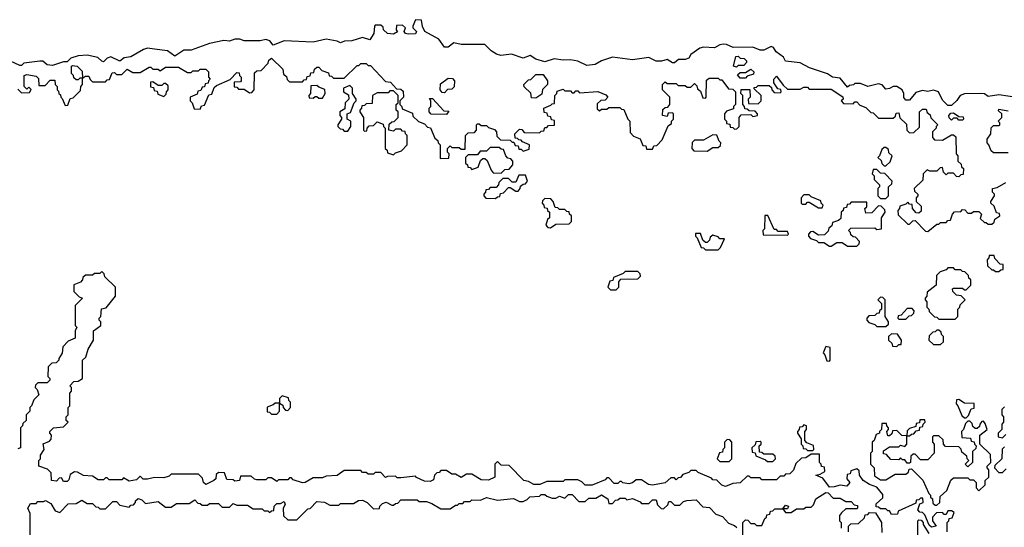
# Model space of a CAD drawing. Extents: x 2776963 to 2884430, y 684484 to 829250.
# Tile 256 of 256: x 2855275 to 2860674, y 825660 to 828440. Entities that reach past the tile are written whole.
import ezdxf

# ---------------------------------------------------------------- set-up
doc = ezdxf.new("R2010")
doc.units = 0

msp = doc.modelspace()

# ---------------------------------------------------------------- linework, layer by layer
at = {"layer": '0CON20XD'}
for points in [[(2860743, 828013), (2860645, 828028), (2860585, 828020), (2860565, 828033.3), (2860545.8, 828035.8), (2860455, 828034), (2860432.5, 828025), (2860413.3, 827996.7), (2860385, 827970), (2860365, 827970), (2860335, 828000), (2860313.3, 828045), (2860285, 828054.2), (2860255, 828046.2), (2860225, 828052), (2860189.5, 828040.5), (2860155, 828000), (2860135, 828000), (2860123, 828013), (2860123.3, 828035), (2860113.8, 828055), (2860085, 828074), (2860065, 828073.8), (2860045, 828062.5), (2860025, 828060), (2860005, 828083.3), (2859985, 828088), (2859925, 828073.3), (2859885, 828090), (2859855, 828090), (2859847, 828083), (2859825, 828080), (2859815, 828070), (2859775, 828120), (2859732.5, 828125), (2859705, 828143.3), (2859606.8, 828176.8), (2859555, 828204.2), (2859475, 828213.3), (2859462.5, 828235), (2859423.3, 828263.3), (2859408.3, 828288.3), (2859395, 828292.5), (2859355, 828272.5), (2859335, 828272.5), (2859295, 828290), (2859187, 828287), (2859150, 828305), (2859135, 828306.2), (2859115, 828303.3), (2859085, 828286.7), (2859025, 828290), (2859005, 828284), (2858955, 828250), (2858945, 828230), (2858925, 828222.5), (2858888.3, 828221.7), (2858865, 828203.3), (2858855, 828203.3), (2858825, 828222.5), (2858795, 828213.8), (2858765, 828213.3), (2858725, 828233.8), (2858635, 828220), (2858525.9, 828234.1), (2858465, 828214), (2858430, 828195), (2858385, 828190), (2858335, 828213.3), (2858295, 828220), (2858255, 828217.5), (2858205, 828226.2), (2858155, 828210), (2858105, 828224), (2858075, 828243.8), (2858035, 828230), (2857971.7, 828251.7), (2857913.9, 828243.9), (2857890.5, 828250.5), (2857859.5, 828269.5), (2857825, 828303.8), (2857796.2, 828303.8), (2857696.1, 828303.9), (2857655, 828313.3), (2857625, 828288.8), (2857605, 828290), (2857574.1, 828334.1), (2857496.7, 828375), (2857483.6, 828403.6), (2857478.3, 828438.3), (2857445, 828440), (2857430, 828405), (2857430, 828395), (2857450, 828375), (2857445, 828362.5), (2857405, 828360), (2857390, 828365), (2857382.5, 828375), (2857390, 828395), (2857375, 828410), (2857341.7, 828408.3), (2857340, 828385), (2857347, 828373), (2857325, 828360), (2857292.5, 828365), (2857270, 828385), (2857268.3, 828398.3), (2857255, 828410), (2857225, 828410), (2857220, 828405), (2857217.5, 828365), (2857195, 828330), (2857155, 828342.5), (2857095.9, 828324.1), (2857057, 828323), (2857035, 828312.5), (2857015, 828322.5), (2856955, 828333.3), (2856885, 828317.5), (2856725.8, 828324.2), (2856665, 828300), (2856646.7, 828325), (2856625, 828332), (2856593.6, 828323.6), (2856505, 828323.8), (2856483, 828333), (2856455, 828333.3), (2856425, 828323.3), (2856395, 828326.2), (2856315, 828310), (2856216.1, 828273.9), (2856175, 828273.8), (2856125, 828240), (2856085, 828270), (2856015, 828278.8), (2855975, 828283.3), (2855953.6, 828276.4), (2855885, 828236), (2855848.8, 828231.2), (2855825, 828212.5), (2855775, 828235.8), (2855755, 828230), (2855735, 828210), (2855725, 828212.5), (2855703.9, 828233.9), (2855645, 828246), (2855595, 828242.5), (2855555, 828230), (2855535, 828210), (2855515, 828210), (2855455, 828190), (2855425, 828192.5), (2855402.5, 828212.5), (2855385, 828213.8), (2855297.5, 828202.5), (2855285, 828190), (2855275, 828190), (2855225, 828213.8)], [(2859205, 828180), (2859190, 828185), (2859201.7, 828238.3), (2859215, 828240), (2859225, 828230), (2859247, 828227), (2859260, 828215), (2859260, 828205), (2859245, 828190), (2859215, 828190), (2859205, 828180)], [(2855265, 828060), (2855285, 828040), (2855328.3, 828041.7), (2855338.3, 828058.3), (2855325, 828070), (2855315, 828060), (2855300, 828075), (2855300, 828135), (2855315, 828140), (2855365, 828130), (2855378.3, 828118.3), (2855380, 828080), (2855415, 828080), (2855441.7, 828108.3), (2855468.3, 828108.3), (2855470, 828085), (2855480, 828075), (2855480, 828055), (2855488.3, 828048.3), (2855490, 828035), (2855498.3, 828028.3), (2855500, 828015), (2855508.3, 828008.3), (2855525, 827970), (2855538.3, 827971.7), (2855551.7, 828008.3), (2855568.3, 828011.7), (2855608.3, 828051.7), (2855610, 828075), (2855620, 828085), (2855620, 828120), (2855605, 828120), (2855595, 828110), (2855585, 828110), (2855571.7, 828121.7), (2855570, 828135), (2855560, 828145), (2855560, 828185), (2855565, 828190), (2855590, 828185), (2855618.3, 828158.3), (2855620, 828120), (2855635, 828130), (2855655, 828130), (2855661.7, 828111.7), (2855675, 828100), (2855745, 828100), (2855755, 828110), (2855768.3, 828111.7), (2855781.7, 828148.3), (2855795, 828150), (2855805, 828140), (2855835, 828140), (2855865, 828170), (2855895, 828150), (2855935, 828150), (2855985, 828180), (2855995, 828180), (2856005, 828170), (2856035, 828170), (2856045, 828160), (2856075, 828180), (2856145, 828180), (2856195, 828150), (2856215, 828150), (2856225, 828160), (2856255, 828160), (2856265, 828170), (2856295, 828170), (2856310, 828155), (2856310, 828125), (2856320, 828115), (2856310, 828105), (2856308.3, 828091.7), (2856291.7, 828088.3), (2856288.3, 828071.7), (2856275, 828070), (2856268.3, 828051.7), (2856251.7, 828048.3), (2856248.3, 828031.7), (2856210, 828015), (2856210, 827995), (2856220, 827985), (2856231.7, 827951.7), (2856265, 827950), (2856271.7, 827968.3), (2856288.3, 827971.7), (2856311.7, 828028.3), (2856328.3, 828031.7), (2856341.7, 828068.3), (2856355, 828080), (2856428.3, 828111.7), (2856465, 828150), (2856478.3, 828148.3), (2856480, 828135), (2856490, 828125), (2856490, 828105), (2856485, 828100), (2856451.7, 828098.3), (2856451.7, 828071.7), (2856465, 828070), (2856475, 828060), (2856505, 828060), (2856535, 828040), (2856548.3, 828041.7), (2856560, 828055), (2856561.7, 828148.3), (2856575, 828160), (2856598.3, 828161.7), (2856638.3, 828201.7), (2856641.7, 828218.3), (2856655, 828230), (2856718.3, 828168.3), (2856721.7, 828141.7), (2856738.3, 828128.3), (2856741.7, 828111.7), (2856755, 828100), (2856825, 828100), (2856835, 828110), (2856848.3, 828111.7), (2856851.7, 828128.3), (2856868.3, 828131.7), (2856871.7, 828148.3), (2856888.3, 828151.7), (2856891.7, 828168.3), (2856905, 828180), (2856915, 828180), (2856931.7, 828161.7), (2856968.3, 828148.3), (2856971.7, 828131.7), (2856985, 828130), (2856995, 828120), (2857055, 828120), (2857125, 828190), (2857135, 828190), (2857145, 828200), (2857175, 828200), (2857185, 828190), (2857198.3, 828188.3), (2857281.7, 828101.7), (2857308.3, 828098.3), (2857341.7, 828061.7), (2857365, 828060), (2857378.3, 828048.3), (2857380, 828015), (2857360, 827995), (2857360, 827975), (2857370, 827965), (2857371.7, 827951.7), (2857428.3, 827928.3), (2857431.7, 827911.7), (2857461.7, 827881.7), (2857495, 827870), (2857511.7, 827851.7), (2857528.3, 827848.3), (2857551.7, 827791.7), (2857568.3, 827778.3), (2857570, 827765), (2857580, 827755), (2857580, 827680), (2857628.3, 827681.7), (2857630, 827705), (2857620, 827715), (2857620, 827735), (2857635, 827750), (2857645, 827740), (2857685, 827740), (2857695, 827730), (2857718.3, 827731.7), (2857720, 827805), (2857735, 827820), (2857768.3, 827821.7), (2857780, 827835), (2857780, 827865), (2857785, 827870), (2857795, 827870), (2857805, 827860), (2857835, 827860), (2857845, 827850), (2857878.3, 827838.3), (2857890, 827825), (2857891.7, 827801.7), (2857911.7, 827781.7), (2857965, 827780), (2857975, 827770), (2857985, 827770), (2857991.7, 827751.7), (2858008.3, 827748.3), (2858011.7, 827731.7), (2858025, 827730), (2858035, 827720), (2858068.3, 827731.7), (2858070, 827755), (2858031.7, 827771.7), (2858025, 827780), (2858011.7, 827781.7), (2858005, 827790), (2857991.7, 827791.7), (2857990, 827815), (2858015, 827840), (2858028.3, 827838.3), (2858041.7, 827821.7), (2858125, 827820), (2858135, 827830), (2858148.3, 827831.7), (2858155, 827850), (2858165, 827850), (2858175, 827860), (2858208.3, 827861.7), (2858208.3, 827888.3), (2858191.7, 827891.7), (2858188.3, 827908.3), (2858171.7, 827911.7), (2858168.3, 827928.3), (2858151.7, 827931.7), (2858150, 827955), (2858188.3, 827971.7), (2858195, 827980), (2858208.3, 827981.7), (2858210, 828025), (2858220, 828035), (2858221.7, 828048.3), (2858255, 828060), (2858265, 828050), (2858295, 828050), (2858305, 828040), (2858315, 828040), (2858325, 828050), (2858335, 828050), (2858345, 828040), (2858445, 828047.5), (2858488.3, 828028.3), (2858500, 828015), (2858485, 828000), (2858461.7, 827998.3), (2858441.7, 827978.3), (2858441.7, 827951.7), (2858455, 827940), (2858465, 827950), (2858495, 827950), (2858505, 827960), (2858565, 827960), (2858575, 827950), (2858588.3, 827948.3), (2858610, 827895), (2858620, 827885), (2858621.7, 827821.7), (2858641.7, 827801.7), (2858678.3, 827788.3), (2858691.7, 827751.7), (2858708.3, 827748.3), (2858711.7, 827731.7), (2858745, 827730), (2858751.7, 827748.3), (2858768.3, 827751.7), (2858798.3, 827781.7), (2858831.7, 827858.3), (2858848.3, 827871.7), (2858850, 827885), (2858860, 827895), (2858860, 827925), (2858855, 827930), (2858831.7, 827928.3), (2858825, 827910), (2858800, 827915), (2858801.7, 827948.3), (2858815, 827960), (2858828.3, 827961.7), (2858840, 827975), (2858840, 828015), (2858800, 828055), (2858800, 828085), (2858815, 828100), (2858825, 828090), (2858875, 828090), (2858885, 828080), (2858925, 828080), (2858935, 828070), (2858955, 828070), (2858975, 828090), (2858988.3, 828078.3), (2858991.7, 828061.7), (2859008.3, 828048.3), (2859021.7, 828011.7), (2859035, 828010), (2859040, 828015), (2859041.7, 828108.3), (2859055, 828120), (2859105, 828120), (2859115, 828110), (2859125, 828110), (2859161.7, 828061.7), (2859185, 828060), (2859200, 828045), (2859200, 827975), (2859190, 827965), (2859188.3, 827951.7), (2859151.7, 827938.3), (2859140, 827925), (2859140, 827895), (2859150, 827885), (2859151.7, 827871.7), (2859168.3, 827868.3), (2859171.7, 827851.7), (2859185, 827850), (2859195, 827840), (2859208.3, 827841.7), (2859220, 827855), (2859220, 827905), (2859231.7, 827918.3), (2859285, 827920), (2859295, 827910), (2859320, 827915), (2859320, 827925), (2859308.3, 827938.3), (2859275, 827940), (2859265, 827950), (2859251.7, 827951.7), (2859250, 827965), (2859240, 827975), (2859240, 828025), (2859230, 828035), (2859231.7, 828058.3), (2859278.3, 828058.3), (2859280, 828015), (2859270, 828005), (2859271.7, 827981.7), (2859325, 827980), (2859340, 827995), (2859340, 828025), (2859301.7, 828061.7), (2859301.7, 828068.3), (2859315, 828070), (2859325, 828080), (2859385, 828080), (2859398.3, 828068.3), (2859400, 828055), (2859411.7, 828041.7), (2859445, 828040), (2859450, 828045), (2859448.3, 828058.3), (2859431.7, 828061.7), (2859410, 828095), (2859410, 828115), (2859425, 828130), (2859461.7, 828081.7)], [(2858105, 828010), (2858081.7, 828011.7), (2858078.3, 828038.3), (2858041.7, 828071.7), (2858040, 828085), (2858065, 828110), (2858078.3, 828111.7), (2858105, 828140), (2858145, 828140), (2858170, 828105), (2858170, 828085), (2858141.7, 828058.3), (2858138.3, 828031.7), (2858105, 828010)], [(2859255, 828120), (2859225, 828120), (2859211.7, 828138.3), (2859225, 828150), (2859255, 828150), (2859285, 828170), (2859300, 828155), (2859298.3, 828141.7), (2859265, 828130), (2859255, 828120)], [(2856065, 828020), (2856078.3, 828031.7), (2856080, 828045), (2856090, 828055), (2856088.3, 828078.3), (2856075, 828090), (2856065, 828090), (2856055, 828080), (2856035, 828080), (2856005, 828100), (2855991.7, 828098.3), (2855991.7, 828071.7), (2856008.3, 828068.3), (2856011.7, 828051.7), (2856028.3, 828048.3), (2856031.7, 828031.7), (2856065, 828020)], [(2856935, 828010), (2856950, 828035), (2856948.3, 828058.3), (2856915, 828070), (2856905, 828080), (2856871.7, 828078.3), (2856870, 828035), (2856860, 828025), (2856861.7, 828011.7), (2856885, 828010), (2856895, 828020), (2856905, 828020), (2856915, 828010), (2856935, 828010)], [(2857075, 827830), (2857090, 827855), (2857090, 827885), (2857070, 827895), (2857070, 827925), (2857088.3, 827931.7), (2857110, 827985), (2857120, 827995), (2857120, 828005), (2857100, 828035), (2857100, 828065), (2857085, 828080), (2857050, 828065), (2857050, 828045), (2857078.3, 828028.3), (2857080, 828005), (2857060, 827985), (2857058.3, 827951.7), (2857030, 827935), (2857030, 827915), (2857040, 827905), (2857040, 827895), (2857020, 827865), (2857020, 827855), (2857031.7, 827841.7), (2857045, 827840), (2857055, 827830), (2857075, 827830)], [(2857605, 828040), (2857591.7, 828041.7), (2857580, 828055), (2857581.7, 828088.3), (2857625, 828120), (2857648.3, 828118.3), (2857660, 828105), (2857658.3, 828071.7), (2857645, 828060), (2857621.7, 828058.3), (2857605, 828040)], [(2859461.7, 828081.7), (2859485, 828060), (2859555, 828060), (2859575, 828070), (2859595, 828070), (2859605, 828060), (2859725, 828060), (2859788.3, 828018.3), (2859790, 828005), (2859780, 827995), (2859791.7, 827981.7), (2859845, 827980), (2859855, 827990), (2859865, 827990), (2859881.7, 827971.7), (2859915, 827960), (2859941.7, 827931.7), (2859955, 827930), (2859985, 827900), (2860065, 827900), (2860078.3, 827911.7), (2860081.7, 827928.3), (2860095, 827930), (2860101.7, 827901.7), (2860138.3, 827868.3), (2860140, 827835), (2860155, 827820), (2860178.3, 827821.7), (2860208.3, 827851.7), (2860210, 827935), (2860225, 827950), (2860245, 827950), (2860251.7, 827931.7), (2860268.3, 827918.3), (2860271.7, 827901.7), (2860310, 827865), (2860300, 827855), (2860300, 827845), (2860280, 827825), (2860280, 827795), (2860291.7, 827781.7), (2860335, 827780), (2860385, 827810), (2860395, 827810), (2860408.3, 827798.3), (2860410, 827705), (2860420, 827695), (2860420, 827665), (2860438.3, 827648.3), (2860440, 827635), (2860450, 827625), (2860448.3, 827591.7), (2860435, 827590), (2860425, 827580), (2860411.7, 827581.7), (2860395, 827600), (2860365, 827600), (2860355, 827590), (2860340, 827605), (2860335, 827630), (2860321.7, 827628.3), (2860305, 827610), (2860265, 827610), (2860251.7, 827618.3), (2860230, 827595), (2860228.3, 827561.7), (2860180, 827515), (2860181.7, 827501.7), (2860200, 827485), (2860200, 827475), (2860190, 827465), (2860190, 827445), (2860218.3, 827418.3), (2860218.3, 827391.7), (2860205, 827380), (2860191.7, 827381.7), (2860170, 827405), (2860168.3, 827428.3), (2860155, 827430), (2860145, 827440), (2860135, 827430), (2860101.7, 827418.3), (2860100, 827405), (2860090, 827395), (2860091.7, 827371.7), (2860145, 827320), (2860155, 827320), (2860171.7, 827338.3), (2860185, 827340), (2860241.7, 827281.7), (2860255, 827280), (2860305, 827320), (2860315, 827320), (2860325, 827330), (2860355, 827330), (2860365, 827340), (2860378.3, 827341.7), (2860390, 827375), (2860401.7, 827388.3), (2860435, 827390), (2860445, 827400), (2860458.3, 827398.3), (2860475, 827380), (2860495, 827380), (2860505, 827390), (2860535, 827390), (2860550, 827375), (2860541.7, 827351.7), (2860565, 827330), (2860575, 827330), (2860585, 827320), (2860605, 827320), (2860618.3, 827331.7), (2860621.7, 827348.3), (2860650, 827365), (2860648.3, 827378.3), (2860631.7, 827381.7), (2860618.3, 827418.3), (2860600, 827435), (2860600, 827445), (2860620, 827475), (2860620, 827485), (2860610, 827495), (2860610, 827515), (2860635, 827520), (2860681.7, 827548.3)], [(2857325, 827700), (2857335, 827710), (2857368.3, 827721.7), (2857400, 827755), (2857400, 827805), (2857390, 827815), (2857388.3, 827828.3), (2857375, 827830), (2857365, 827840), (2857335, 827840), (2857325, 827830), (2857300, 827835), (2857301.7, 827868.3), (2857315, 827880), (2857328.3, 827881.7), (2857350, 827905), (2857350, 827935), (2857340, 827945), (2857340, 827975), (2857350, 827985), (2857350, 828025), (2857325, 828050), (2857305, 828050), (2857295, 828040), (2857235, 828040), (2857210, 828025), (2857208.3, 827981.7), (2857175, 827980), (2857165, 827970), (2857151.7, 827968.3), (2857150, 827955), (2857140, 827945), (2857140, 827935), (2857160, 827905), (2857160, 827835), (2857165, 827830), (2857178.3, 827831.7), (2857180, 827845), (2857191.7, 827858.3), (2857215, 827860), (2857235, 827880), (2857268.3, 827868.3), (2857270, 827855), (2857280, 827845), (2857280, 827735), (2857290, 827725), (2857291.7, 827711.7), (2857325, 827700)], [(2857615, 827920), (2857531.7, 827921.7), (2857520, 827935), (2857520, 827955), (2857530, 827965), (2857530, 827995), (2857521.7, 828008.3), (2857538.3, 828008.3), (2857601.7, 827941.7), (2857628.3, 827938.3), (2857615, 827920)], [(2860445, 827890), (2860425, 827890), (2860415, 827900), (2860395, 827900), (2860385, 827890), (2860371.7, 827901.7), (2860370, 827915), (2860381.7, 827928.3), (2860395, 827930), (2860425, 827910), (2860448.3, 827908.3), (2860450, 827895), (2860445, 827890)], [(2860695, 827710), (2860615, 827710), (2860601.7, 827721.7), (2860590, 827755), (2860580, 827765), (2860580, 827785), (2860600, 827815), (2860601.7, 827848.3), (2860615, 827860), (2860645, 827860), (2860650, 827865), (2860650, 827875), (2860640, 827885), (2860660, 827905), (2860660, 827925), (2860641.7, 827941.7), (2860645, 827950), (2860695, 827940)], [(2859045, 827720), (2859075, 827740), (2859105, 827740), (2859118.3, 827751.7), (2859120, 827765), (2859110, 827775), (2859098.3, 827808.3), (2859075, 827810), (2859025, 827780), (2858975, 827780), (2858961.7, 827768.3), (2858960, 827735), (2858971.7, 827721.7), (2859045, 827720)], [(2857915, 827600), (2857935, 827620), (2857958.3, 827621.7), (2857980, 827645), (2857980, 827665), (2857968.3, 827678.3), (2857951.7, 827681.7), (2857940, 827695), (2857928.3, 827728.3), (2857915, 827730), (2857905, 827740), (2857855, 827740), (2857835, 827720), (2857800, 827720), (2857785, 827700), (2857735, 827700), (2857720, 827685), (2857720, 827655), (2857730, 827645), (2857731.7, 827631.7), (2857745, 827630), (2857755, 827620), (2857788.3, 827631.7), (2857801.7, 827668.3), (2857815, 827680), (2857825, 827680), (2857838.3, 827668.3), (2857860, 827615), (2857871.7, 827601.7), (2857915, 827600)], [(2860025, 827640), (2860048.3, 827661.7), (2860060, 827695), (2860041.7, 827711.7), (2860038.3, 827728.3), (2860025, 827740), (2860015, 827740), (2860001.7, 827728.3), (2859990, 827695), (2859980, 827685), (2859998.3, 827668.3), (2860001.7, 827651.7), (2860015, 827640), (2860025, 827640)], [(2857885, 827460), (2857895, 827470), (2857908.3, 827471.7), (2857911.7, 827488.3), (2857928.3, 827491.7), (2857955, 827520), (2857965, 827520), (2857995, 827500), (2858008.3, 827501.7), (2858020, 827515), (2858021.7, 827528.3), (2858035, 827540), (2858048.3, 827541.7), (2858060, 827555), (2858048.3, 827588.3), (2858011.7, 827588.3), (2857995, 827550), (2857975, 827550), (2857955, 827570), (2857925, 827570), (2857901.7, 827548.3), (2857900, 827535), (2857888.3, 827521.7), (2857855, 827520), (2857845, 827510), (2857831.7, 827508.3), (2857830, 827495), (2857820, 827485), (2857820, 827475), (2857831.7, 827461.7), (2857885, 827460)], [(2860025, 827460), (2860040, 827475), (2860040, 827525), (2860058.3, 827541.7), (2860060, 827555), (2860018.3, 827598.3), (2859995, 827600), (2859975, 827620), (2859955, 827620), (2859950, 827595), (2859960, 827585), (2859960, 827565), (2859990, 827535), (2859990, 827525), (2859980, 827515), (2859980, 827475), (2859995, 827460), (2860025, 827460)], [(2859675, 827410), (2859680, 827425), (2859670, 827435), (2859668.3, 827448.3), (2859615, 827470), (2859605, 827480), (2859575, 827480), (2859560, 827465), (2859560, 827435), (2859565, 827430), (2859585, 827430), (2859595, 827440), (2859605, 827440), (2859655, 827410), (2859675, 827410)], [(2858185, 827300), (2858215, 827320), (2858288.3, 827321.7), (2858300, 827335), (2858300, 827365), (2858290, 827375), (2858288.3, 827388.3), (2858275, 827390), (2858265, 827400), (2858235, 827400), (2858225, 827410), (2858211.7, 827411.7), (2858200, 827445), (2858188.3, 827458.3), (2858155, 827460), (2858141.7, 827448.3), (2858140, 827435), (2858150, 827425), (2858151.7, 827411.7), (2858168.3, 827408.3), (2858170, 827395), (2858180, 827385), (2858180, 827355), (2858170, 827345), (2858160, 827315), (2858171.7, 827301.7), (2858185, 827300)], [(2859865, 827200), (2859878.3, 827211.7), (2859880, 827225), (2859858.3, 827248.3), (2859845, 827250), (2859831.7, 827261.7), (2859830, 827275), (2859820, 827285), (2859831.7, 827298.3), (2859965, 827300), (2859975, 827290), (2860000, 827295), (2860000, 827355), (2860020, 827385), (2860018.3, 827398.3), (2859998.3, 827418.3), (2859985, 827420), (2859948.3, 827381.7), (2859915, 827380), (2859910, 827405), (2859920, 827415), (2859920, 827440), (2859835, 827440), (2859825, 827430), (2859811.7, 827428.3), (2859808.3, 827411.7), (2859791.7, 827408.3), (2859790, 827395), (2859780, 827385), (2859778.3, 827351.7), (2859765, 827340), (2859731.7, 827328.3), (2859728.3, 827311.7), (2859711.7, 827298.3), (2859708.3, 827281.7), (2859688.3, 827261.7), (2859655, 827260), (2859625, 827280), (2859611.7, 827278.3), (2859600, 827265), (2859600, 827255), (2859611.7, 827241.7), (2859645, 827230), (2859655, 827220), (2859685, 827220), (2859715, 827200), (2859725, 827200), (2859755, 827220), (2859785, 827220), (2859815, 827200), (2859865, 827200)], [(2859485, 827260), (2859490, 827265), (2859485, 827280), (2859435, 827280), (2859425, 827290), (2859411.7, 827291.7), (2859378.3, 827368.3), (2859361.7, 827368.3), (2859360, 827295), (2859350, 827285), (2859351.7, 827261.7), (2859485, 827260)], [(2859105, 827180), (2859118.3, 827191.7), (2859140, 827240), (2859115, 827240), (2859105, 827250), (2859075, 827260), (2859061.7, 827248.3), (2859058.3, 827231.7), (2859045, 827220), (2859035, 827220), (2859021.7, 827231.7), (2859008.3, 827268.3), (2858981.7, 827268.3), (2858980, 827255), (2858990, 827245), (2859011.7, 827191.7), (2859025, 827190), (2859035, 827180), (2859105, 827180)], [(2860645, 827060), (2860655, 827070), (2860668.3, 827071.7), (2860668.3, 827098.3), (2860651.7, 827101.7), (2860621.7, 827131.7), (2860618.3, 827148.3), (2860591.7, 827148.3), (2860590, 827135), (2860580, 827125), (2860581.7, 827091.7), (2860605, 827070), (2860615, 827070), (2860625, 827060), (2860645, 827060)], [(2859741.7, 825881.7), (2859715, 825880), (2859678.3, 825928.3), (2859640, 825945), (2859665, 825950), (2859690, 825965), (2859688.3, 825988.3), (2859671.7, 825991.7), (2859670, 826005), (2859660, 826015), (2859660, 826060), (2859615, 826060), (2859585, 826040), (2859561.7, 826038.3), (2859531.7, 826008.3), (2859518.3, 825971.7), (2859498.3, 825951.7), (2859475, 825950), (2859465, 825940), (2859445, 825940), (2859425, 825920), (2859345, 825920), (2859335, 825930), (2859285, 825930), (2859275, 825940), (2859265, 825940), (2859225, 825902.5), (2859185, 825900), (2859145, 825882.5), (2859125, 825890), (2859098.3, 825918.3), (2859075, 825920), (2859068.3, 825928.3), (2858995, 825960), (2858985, 825970), (2858955, 825970), (2858945, 825960), (2858911.7, 825948.3), (2858898.3, 825931.7), (2858885, 825930), (2858875, 825920), (2858865, 825930), (2858845, 825930), (2858815, 825902.5), (2858745, 825890), (2858723.3, 825893.3), (2858685, 825920), (2858655, 825920), (2858636.1, 825903.9), (2858615, 825897.5), (2858583, 825903), (2858575, 825910), (2858565, 825910), (2858555, 825900), (2858535, 825900), (2858505, 825930), (2858495, 825930), (2858485, 825920), (2858415, 825890), (2858375, 825890), (2858358.3, 825908.3), (2858335, 825920), (2858265, 825920), (2858255, 825910), (2858165, 825910), (2858126.4, 825893.6), (2858095, 825893.8), (2858065, 825910), (2858040, 825915), (2857958.3, 825998.3), (2857915, 826000), (2857895, 826020), (2857880, 826005), (2857880, 825935), (2857845, 825917.5), (2857805, 825920), (2857755, 825950), (2857725, 825950), (2857695, 825932.5), (2857665, 825950), (2857645, 825950), (2857615, 825970), (2857585, 825970), (2857575, 825960), (2857561.7, 825958.3), (2857550, 825945), (2857545, 825920), (2857525, 825910), (2857495, 825912.5), (2857451.7, 825931.7), (2857445, 825940), (2857365, 825930), (2857345, 825930), (2857335, 825940), (2857291.7, 825938.3), (2857281.7, 825931.7), (2857255, 825960), (2857225, 825960), (2857215, 825950), (2857185, 825950), (2857175, 825960), (2857155, 825960), (2857145, 825970), (2857055, 825970), (2857015, 825942.5), (2856955, 825940), (2856935, 825930), (2856885, 825930), (2856840, 825905), (2856825, 825903.3), (2856775, 825920), (2856765, 825930), (2856755, 825930), (2856745, 825920), (2856695, 825920), (2856685, 825910), (2856655, 825930), (2856635, 825930), (2856625, 825920), (2856575, 825920), (2856563, 825923), (2856545, 825940), (2856485, 825940), (2856480, 825915), (2856455, 825912.5), (2856445, 825920), (2856411.7, 825921.7), (2856398.3, 825958.3), (2856365, 825960), (2856351.7, 825948.3), (2856350, 825925), (2856340, 825915), (2856295, 825893.8), (2856282.5, 825905), (2856278.3, 825928.3), (2856255, 825950), (2856105, 825950), (2856095, 825940), (2856065, 825930), (2856015, 825932.5), (2855975, 825922.5), (2855952.5, 825922.5), (2855935, 825940), (2855915, 825920), (2855875, 825912.5), (2855845, 825930), (2855835, 825920), (2855765, 825920), (2855755, 825930), (2855745, 825930), (2855735, 825920), (2855705, 825920), (2855675, 825940), (2855625, 825942.5), (2855591.7, 825961.7), (2855575, 825962.5), (2855551.7, 825948.3), (2855545, 825920), (2855535, 825910), (2855515, 825910), (2855505, 825930), (2855491.7, 825928.3), (2855477, 825913), (2855450, 825915), (2855448.3, 825958.3), (2855428.3, 825978.3), (2855380, 825995), (2855380, 826025), (2855390, 826035), (2855390, 826055), (2855410, 826085), (2855403, 826117), (2855438.3, 826131.7), (2855448.3, 826141.7), (2855450, 826165), (2855440, 826175), (2855440, 826185), (2855460, 826205), (2855515, 826210), (2855540, 826235), (2855530, 826245), (2855530, 826265), (2855540, 826275), (2855540, 826315), (2855550, 826325), (2855550, 826395), (2855560, 826405), (2855560, 826425), (2855550, 826435), (2855571.7, 826458.3), (2855595, 826460), (2855620, 826475), (2855620, 826575), (2855638.3, 826591.7), (2855650, 826635), (2855680, 826685), (2855680, 826735), (2855720, 826765), (2855720, 826785), (2855710, 826795), (2855710, 826805), (2855720, 826815), (2855723, 826857), (2855748.3, 826861.7), (2855771.7, 826888.3), (2855800, 826925), (2855800, 826975), (2855741.7, 827031.7), (2855738.3, 827048.3), (2855725, 827060), (2855715, 827050), (2855685, 827050), (2855675, 827040), (2855635, 827040), (2855621.7, 827028.3), (2855620, 827015), (2855608.3, 827001.7), (2855571.7, 826988.3), (2855571.7, 826951.7), (2855601.7, 826921.7), (2855620, 826915), (2855580, 826875), (2855580, 826765), (2855587.5, 826755), (2855580, 826735), (2855580, 826695), (2855541.7, 826678.3), (2855511.7, 826648.3), (2855507, 826613), (2855490, 826585), (2855490, 826575), (2855475, 826560), (2855451.7, 826558.3), (2855431.7, 826538.3), (2855430, 826485), (2855440, 826475), (2855440, 826465), (2855425, 826450), (2855375, 826450), (2855361.7, 826438.3), (2855360, 826425), (2855370, 826415), (2855380, 826385), (2855351.7, 826358.3), (2855340, 826325), (2855330, 826315), (2855330, 826295), (2855310, 826275), (2855310, 826245), (2855291.7, 826228.3), (2855290, 826215), (2855280, 826205), (2855280, 826095), (2855265, 826090)], [(2858545, 826960), (2858560, 826975), (2858560, 827005), (2858571.7, 827018.3), (2858665, 827020), (2858680, 827035), (2858678.3, 827048.3), (2858665, 827060), (2858595, 827060), (2858585, 827050), (2858531.7, 827028.3), (2858528.3, 827011.7), (2858511.7, 827008.3), (2858500, 826975), (2858515, 826960), (2858545, 826960)], [(2860405, 826800), (2860420, 826815), (2860420, 826855), (2860430, 826865), (2860431.7, 826878.3), (2860460, 826905), (2860438.3, 826928.3), (2860411.7, 826931.7), (2860391.7, 826951.7), (2860390, 826965), (2860395, 826970), (2860445, 826970), (2860455, 826960), (2860465, 826960), (2860490, 826985), (2860490, 827015), (2860480, 827025), (2860478.3, 827038.3), (2860458.3, 827058.3), (2860445, 827060), (2860435, 827070), (2860405, 827070), (2860395, 827080), (2860365, 827080), (2860355, 827070), (2860321.7, 827058.3), (2860301.7, 827038.3), (2860300, 826985), (2860251.7, 826948.3), (2860250, 826925), (2860240, 826915), (2860240, 826905), (2860250, 826895), (2860250, 826865), (2860260, 826855), (2860261.7, 826841.7), (2860291.7, 826811.7), (2860305, 826810), (2860315, 826800), (2860405, 826800)], [(2860025, 826760), (2860038.3, 826771.7), (2860040, 826785), (2860020, 826815), (2860020, 826905), (2860008.3, 826918.3), (2859995, 826920), (2859980, 826905), (2860000, 826885), (2860000, 826855), (2859990, 826845), (2859988.3, 826831.7), (2859975, 826830), (2859965, 826820), (2859931.7, 826818.3), (2859920, 826805), (2859920, 826795), (2859931.7, 826781.7), (2859965, 826770), (2859975, 826760), (2860025, 826760)], [(2860135, 826800), (2860151.7, 826818.3), (2860165, 826820), (2860178.3, 826831.7), (2860180, 826845), (2860168.3, 826858.3), (2860141.7, 826858.3), (2860108.3, 826821.7), (2860091.7, 826818.3), (2860090, 826805), (2860095, 826800), (2860135, 826800)], [(2860325, 826660), (2860340, 826675), (2860340, 826705), (2860330, 826715), (2860328.3, 826728.3), (2860315, 826740), (2860305, 826740), (2860295, 826730), (2860281.7, 826728.3), (2860261.7, 826708.3), (2860260, 826685), (2860285, 826660), (2860325, 826660)], [(2860085, 826650), (2860095, 826660), (2860108.3, 826661.7), (2860110, 826685), (2860088.3, 826718.3), (2860055, 826720), (2860040, 826705), (2860040, 826685), (2860058.3, 826668.3), (2860061.7, 826651.7), (2860085, 826650)], [(2859715, 826570), (2859720, 826575), (2859720, 826645), (2859695, 826650), (2859680, 826615), (2859690, 826605), (2859701.7, 826571.7), (2859715, 826570)], [(2856745, 826300), (2856760, 826315), (2856760, 826345), (2856750, 826355), (2856748.3, 826368.3), (2856715, 826380), (2856700, 826365), (2856700, 826340), (2856718.3, 826328.3), (2856720, 826315), (2856731.7, 826301.7), (2856745, 826300)], [(2860465, 826260), (2860478.3, 826271.7), (2860491.7, 826308.3), (2860508.3, 826311.7), (2860508.3, 826338.3), (2860455, 826340), (2860425, 826360), (2860411.7, 826358.3), (2860410, 826335), (2860420, 826325), (2860441.7, 826271.7), (2860455, 826260), (2860465, 826260)], [(2856685, 826280), (2856700, 826295), (2856700, 826340), (2856675, 826340), (2856665, 826330), (2856631.7, 826318.3), (2856631.7, 826291.7), (2856645, 826290), (2856655, 826280), (2856685, 826280)], [(2860675, 826320), (2860660, 826305), (2860660, 826275), (2860670, 826265), (2860670, 826235), (2860660, 826225), (2860660, 826195), (2860640, 826175), (2860640, 826155), (2860665, 826150), (2860681.7, 826168.3)], [(2860305, 825780), (2860320, 825795), (2860321.7, 825828.3), (2860358.3, 825861.7), (2860381.7, 825918.3), (2860395, 825930), (2860475, 825930), (2860485, 825920), (2860505, 825920), (2860520, 825905), (2860520, 825875), (2860535, 825860), (2860568.3, 825891.7), (2860570, 825915), (2860590, 825935), (2860590, 825975), (2860580, 825985), (2860580, 825995), (2860600, 826015), (2860598.3, 826058.3), (2860540, 826115), (2860540, 826165), (2860580, 826195), (2860568.3, 826228.3), (2860560, 826240), (2860551.7, 826238.3), (2860540, 826225), (2860538.3, 826211.7), (2860525, 826200), (2860515, 826200), (2860501.7, 826211.7), (2860498.3, 826228.3), (2860485, 826240), (2860475, 826240), (2860461.7, 826228.3), (2860450, 826195), (2860440, 826185), (2860441.7, 826151.7), (2860488.3, 826148.3), (2860491.7, 826131.7), (2860508.3, 826128.3), (2860510, 826115), (2860520, 826105), (2860518.3, 826091.7), (2860500, 826075), (2860500, 826015), (2860475, 825990), (2860460, 826005), (2860480, 826025), (2860470, 826035), (2860468.3, 826048.3), (2860441.7, 826071.7), (2860438.3, 826088.3), (2860425, 826100), (2860351.7, 826101.7), (2860340, 826115), (2860338.3, 826138.3), (2860315, 826160), (2860285, 826160), (2860280, 826155), (2860280, 826125), (2860290, 826115), (2860290, 826065), (2860255, 826030), (2860215, 826030), (2860185, 826060), (2860175, 826060), (2860161.7, 826048.3), (2860160, 826015), (2860155, 826010), (2860141.7, 826011.7), (2860128.3, 826028.3), (2860115, 826030), (2860105, 826040), (2860095, 826030), (2860051.7, 826031.7), (2860028.3, 826058.3), (2860011.7, 826061.7), (2860011.7, 826078.3), (2860045, 826100), (2860095, 826100), (2860105, 826110), (2860128.3, 826101.7), (2860140, 826115), (2860140, 826160), (2860111.7, 826161.7), (2860085, 826190), (2860061.7, 826188.3), (2860058.3, 826171.7), (2860045, 826160), (2860035, 826160), (2860030, 826185), (2860040, 826195), (2860040, 826205), (2860030, 826215), (2860028.3, 826228.3), (2860001.7, 826228.3), (2860000, 826195), (2859990, 826185), (2859990, 826175), (2859971.7, 826168.3), (2859960, 826135), (2859950, 826125), (2859950, 826075), (2859940, 826065), (2859940, 826005), (2859960, 825985), (2859961.7, 825941.7), (2859995, 825920), (2860025, 825920), (2860075, 825950), (2860135, 825950), (2860148.3, 825961.7), (2860151.7, 825978.3), (2860165, 825980), (2860228.3, 825918.3), (2860260, 825845), (2860270, 825835), (2860270, 825825), (2860280, 825815), (2860281.7, 825791.7), (2860295, 825780), (2860305, 825780)], [(2860155, 826160), (2860165, 826170), (2860178.3, 826171.7), (2860191.7, 826188.3), (2860208.3, 826191.7), (2860211.7, 826208.3), (2860228.3, 826211.7), (2860230, 826225), (2860240, 826235), (2860238.3, 826248.3), (2860211.7, 826248.3), (2860208.3, 826231.7), (2860191.7, 826228.3), (2860188.3, 826211.7), (2860155, 826200), (2860141.7, 826188.3), (2860140, 826160), (2860155, 826160)], [(2859625, 826080), (2859630, 826085), (2859628.3, 826108.3), (2859591.7, 826121.7), (2859580, 826135), (2859580, 826185), (2859590, 826195), (2859590, 826215), (2859575, 826220), (2859565, 826210), (2859551.7, 826208.3), (2859550, 826195), (2859540, 826185), (2859540, 826175), (2859560, 826145), (2859560, 826115), (2859570, 826105), (2859571.7, 826091.7), (2859585, 826090), (2859595, 826080), (2859625, 826080)], [(2859165, 826020), (2859180, 826035), (2859180, 826125), (2859168.3, 826138.3), (2859155, 826140), (2859140, 826125), (2859140, 826095), (2859130, 826085), (2859128.3, 826071.7), (2859111.7, 826068.3), (2859100, 826035), (2859115, 826020), (2859165, 826020)], [(2859405, 826020), (2859420, 826035), (2859418.3, 826048.3), (2859405, 826060), (2859355, 826060), (2859345, 826070), (2859331.7, 826071.7), (2859330, 826105), (2859340, 826115), (2859340, 826125), (2859335, 826130), (2859311.7, 826128.3), (2859308.3, 826111.7), (2859290, 826095), (2859291.7, 826071.7), (2859308.3, 826068.3), (2859311.7, 826051.7), (2859365, 826030), (2859375, 826020), (2859405, 826020)], [(2860675, 826100), (2860661.7, 826088.3), (2860660, 826035), (2860621.7, 825998.3), (2860620, 825985), (2860645, 825960), (2860665, 825960), (2860685, 825980)], [(2860360, 825635), (2860360, 825685), (2860370, 825695), (2860371.7, 825708.3), (2860388.3, 825711.7), (2860400, 825740), (2860385, 825750), (2860365, 825750), (2860355, 825730), (2860345, 825730), (2860335, 825740), (2860301.7, 825738.3), (2860280, 825715), (2860280, 825695), (2860300, 825665), (2860275, 825660), (2860261.7, 825671.7), (2860238.3, 825728.3), (2860225, 825740), (2860211.7, 825741.7), (2860200, 825755), (2860211.7, 825788.3), (2860230, 825795), (2860228.3, 825818.3), (2860215, 825820), (2860205, 825810), (2860191.7, 825808.3), (2860188.3, 825791.7), (2860091.7, 825748.3), (2860088.3, 825731.7), (2860055, 825730), (2860045, 825750), (2860035, 825750), (2860025, 825760), (2859995, 825760), (2859985, 825770), (2859971.7, 825771.7), (2859971.7, 825788.3), (2860008.3, 825821.7), (2860008.3, 825838.3), (2859975, 825880), (2859935, 825893.8), (2859900, 825915), (2859880, 825945), (2859878.3, 825968.3), (2859865, 825980), (2859831.7, 825968.3), (2859828.3, 825951.7), (2859811.7, 825948.3), (2859810, 825925), (2859827.5, 825905), (2859810, 825885), (2859775, 825890), (2859741.7, 825881.7)], [(2855333, 825597), (2855332.5, 825735), (2855320, 825765), (2855335, 825790), (2855365, 825790), (2855375, 825800), (2855405, 825800), (2855417, 825807), (2855445, 825790), (2855470, 825750), (2855495, 825740), (2855541.7, 825788.3), (2855585, 825790), (2855615, 825807.5), (2855645, 825790), (2855675, 825790), (2855691.7, 825771.7), (2855705, 825770), (2855715, 825760), (2855745, 825760), (2855785, 825800), (2855805, 825800), (2855825, 825780), (2855875, 825770), (2855885, 825780), (2855898.3, 825781.7), (2855910, 825795), (2855910, 825805), (2855925, 825817.5), (2855945, 825810), (2855965, 825790), (2856035, 825800), (2856075, 825770), (2856105, 825770), (2856135, 825790), (2856205, 825790), (2856235, 825810), (2856251.7, 825791.7), (2856265, 825790), (2856275, 825780), (2856305, 825780), (2856315, 825790), (2856365, 825790), (2856385, 825770), (2856425, 825770), (2856445, 825790), (2856465, 825780), (2856525, 825780), (2856555, 825760), (2856605, 825760), (2856615, 825750), (2856635, 825750), (2856645, 825740), (2856655, 825750), (2856668.3, 825751.7), (2856670, 825775), (2856685, 825790), (2856705, 825790), (2856725, 825800), (2856730, 825785), (2856720, 825765), (2856721.7, 825721.7), (2856745, 825700), (2856795, 825700), (2856855, 825760), (2856868.3, 825761.7), (2856905, 825800), (2856947, 825797), (2856975, 825780), (2857025, 825780), (2857035, 825790), (2857105, 825790), (2857133, 825807), (2857155, 825807.5), (2857180, 825795), (2857215, 825760), (2857248.3, 825761.7), (2857250, 825775), (2857265, 825790), (2857285, 825797.5), (2857315, 825780), (2857325, 825780), (2857335, 825790), (2857348.3, 825791.7), (2857365, 825810), (2857455, 825810), (2857465, 825800), (2857505, 825800), (2857535, 825790), (2857585, 825760), (2857635, 825760), (2857665, 825780), (2857675, 825780), (2857685, 825790), (2857705, 825790), (2857715, 825800), (2857745, 825800), (2857755, 825810), (2857801.7, 825808.3), (2857835, 825822.5), (2857895, 825807.5), (2857983, 825817), (2858015, 825800), (2858035, 825800), (2858058.3, 825811.7), (2858073, 825827), (2858125, 825830), (2858135, 825840), (2858155, 825840), (2858165, 825830), (2858195, 825820), (2858215, 825820), (2858235, 825830), (2858265, 825820), (2858285, 825840), (2858305, 825840), (2858341.7, 825801.7), (2858375, 825800), (2858395, 825820), (2858435, 825820), (2858465, 825837.5), (2858500, 825815), (2858505, 825790), (2858525, 825790), (2858541.7, 825808.3), (2858555, 825810), (2858565, 825820), (2858595, 825820), (2858605, 825810), (2858635, 825817.5), (2858678.3, 825798.3), (2858685, 825790), (2858725, 825790), (2858745, 825810), (2858765, 825810), (2858771.7, 825781.7), (2858791.7, 825761.7), (2858805, 825760), (2858828.3, 825781.7), (2858835, 825800), (2858845, 825800), (2858865, 825780), (2858895, 825780), (2858915, 825800), (2858933, 825807), (2858985, 825810), (2859021.7, 825771.7), (2859058.3, 825768.3), (2859091.7, 825731.7), (2859128.3, 825718.3), (2859161.7, 825681.7), (2859195, 825670), (2859208.3, 825658.3)], [(2859240, 825615), (2859240, 825685), (2859255, 825700), (2859268.3, 825698.3), (2859285, 825680), (2859305, 825680), (2859315, 825670), (2859345, 825670), (2859361.7, 825708.3), (2859370, 825715), (2859371.7, 825728.3), (2859388.3, 825731.7), (2859391.7, 825748.3), (2859405, 825750), (2859415, 825760), (2859460, 825760), (2859475, 825780), (2859490, 825775), (2859485, 825760), (2859460, 825760), (2859475, 825740), (2859505, 825740), (2859535, 825760), (2859575, 825760), (2859585, 825770), (2859615, 825770), (2859628.3, 825781.7), (2859640, 825815), (2859695, 825850), (2859708.3, 825848.3), (2859735, 825820), (2859775, 825820), (2859805, 825800), (2859835, 825800), (2859851.7, 825781.7), (2859868.3, 825778.3), (2859870, 825765), (2859865, 825760), (2859805, 825760), (2859781.7, 825738.3), (2859770, 825725), (2859770, 825695), (2859780, 825685), (2859780, 825655)], [(2859820, 825635), (2859820, 825665), (2859831.7, 825678.3), (2859875, 825680), (2859908.3, 825711.7), (2859911.7, 825728.3), (2859925, 825730), (2859935, 825740), (2859968.3, 825738.3), (2860000, 825685), (2860001.7, 825631.7)], [(2860200, 825615), (2860200, 825695), (2860205, 825700), (2860218.3, 825698.3), (2860230, 825685), (2860230, 825675), (2860260, 825625)]]:
    msp.add_lwpolyline(points, dxfattribs=at)

doc.saveas('drawing.dxf')
